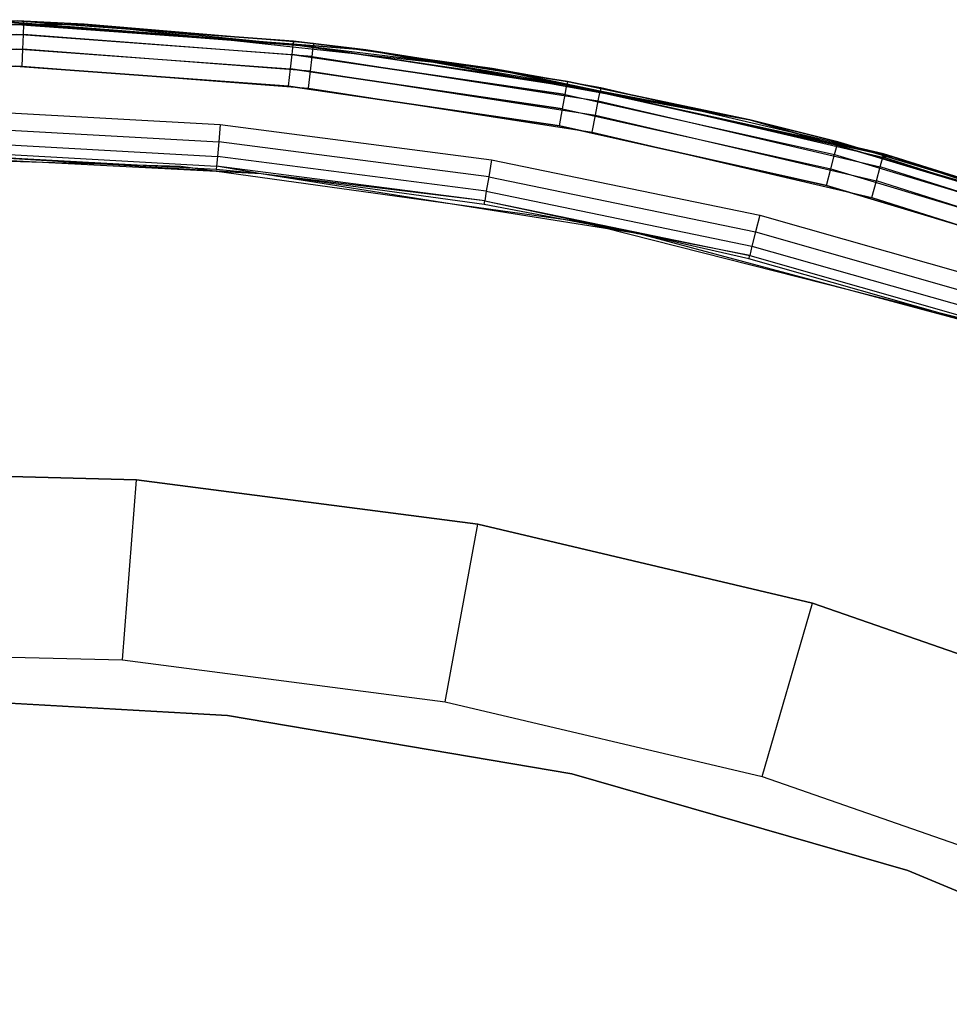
# Model space of a CAD drawing. Extents: x -4.43 to 3.97, y -4.36 to 4.03.
# Tile 29 of 32: x -0.08 to 0.95, y 2.94 to 4.03. Entities that reach past the tile are written whole.
import ezdxf

# ---------------------------------------------------------------- set-up
doc = ezdxf.new("R2010")
doc.units = 0
doc.header["$LTSCALE"] = 2.54
doc.layers.get('0').update_dxf_attribs({"color": 13, "linetype": 'CONTINUOUS'})

# ---------------------------------------------------------------- blocks, each defined once
blk = doc.blocks.new('Z_O_ENIE_CRES_STL_1')
at = {"color": 0}
for p, q in [((5.3805, 4.1986, -5.8), (5.8116, 4.1652, -5.8)), ((5.8116, 4.1652, -6.5), (5.3805, 4.1986, -6.5)), ((5.3805, 4.1986, -5.8), (5.8116, 4.1652, -5.8)), ((5.8116, 4.1652, -6.5), (5.3805, 4.1986, -6.5)), ((5.0449, 4.1938), (5.4997, 4.1938)), ((5.0449, 4.1938), (5.4997, 4.1938)), ((5.4332, 4.1969, -5.75), (5.1115, 4.1969, -5.75)), ((5.4332, 4.1969, -5.75), (5.1115, 4.1969, -5.75)), ((5.1116, 4.1931, -5.7691), (5.433, 4.1931, -5.7691)), ((5.1116, 4.1931, -5.7691), (5.433, 4.1931, -5.7691)), ((5.4256, 4.1934, -6.5309), (5.7313, 4.171, -6.5309)), ((5.4256, 4.1934, -6.5309), (5.7313, 4.171, -6.5309)), ((5.4256, 4.1934, -7.9691), (5.7313, 4.171, -7.9691)), ((5.4256, 4.1934, -7.9691), (5.7313, 4.171, -7.9691)), ((5.4257, 4.1972, -6.55), (5.7317, 4.1748, -6.55)), ((5.7317, 4.1748, -7.95), (5.4257, 4.1972, -7.95)), ((5.4257, 4.1972, -6.55), (5.7317, 4.1748, -6.55)), ((5.7317, 4.1748, -7.95), (5.4257, 4.1972, -7.95)), ((5.4326, 4.1823, -5.7854), (5.433, 4.1931, -5.7691)), ((5.4326, 4.1823, -5.7854), (5.433, 4.1931, -5.7691)), ((5.433, 4.1931, -5.7691), (5.4332, 4.1969, -5.75)), ((5.433, 4.1931, -5.7691), (5.4332, 4.1969, -5.75)), ((5.4997, 4.1938, -5.75), (5.433, 4.1931, -5.7691)), ((5.4997, 4.1938, -5.75), (5.433, 4.1931, -5.7691)), ((5.7536, 4.1685, -5.7691), (5.433, 4.1931, -5.7691)), ((5.7536, 4.1685, -5.7691), (5.433, 4.1931, -5.7691)), ((5.4997, 4.1938), (5.4332, 4.1969, -5.75)), ((5.4997, 4.1938, -5.75), (5.4332, 4.1969, -5.75)), ((5.4997, 4.1938), (5.4332, 4.1969, -5.75)), ((5.4997, 4.1938, -5.75), (5.4332, 4.1969, -5.75)), ((5.754, 4.1723, -5.75), (5.4997, 4.1938)), ((5.4997, 4.1938), (5.9518, 4.1447)), ((5.754, 4.1723, -5.75), (5.4997, 4.1938)), ((5.754, 4.1723, -5.75), (5.4997, 4.1938, -5.75)), ((5.4997, 4.1938, -5.75), (5.4997, 4.1938)), ((5.4997, 4.1938, -5.75), (5.4997, 4.1938)), ((5.4997, 4.1938), (5.9518, 4.1447)), ((5.754, 4.1723, -5.75), (5.4997, 4.1938, -5.75)), ((5.7536, 4.1685, -5.7691), (5.4997, 4.1938, -5.75)), ((5.7536, 4.1685, -5.7691), (5.4997, 4.1938, -5.75)), ((5.112, 4.1823, -5.7854), (5.4326, 4.1823, -5.7854)), ((5.112, 4.1823, -5.7854), (5.4326, 4.1823, -5.7854)), ((5.4252, 4.1826, -6.5146), (5.7301, 4.1602, -6.5146)), ((5.4252, 4.1826, -6.5146), (5.7301, 4.1602, -6.5146)), ((5.4252, 4.1826, -7.9854), (5.7301, 4.1602, -7.9854)), ((5.4252, 4.1826, -7.9854), (5.7301, 4.1602, -7.9854)), ((5.432, 4.1661, -5.7962), (5.4326, 4.1823, -5.7854)), ((5.432, 4.1661, -5.7962), (5.4326, 4.1823, -5.7854)), ((5.7523, 4.1577, -5.7854), (5.4326, 4.1823, -5.7854)), ((5.7523, 4.1577, -5.7854), (5.4326, 4.1823, -5.7854)), ((5.1126, 4.1661, -5.7962), (5.432, 4.1661, -5.7962)), ((5.1126, 4.1661, -5.7962), (5.432, 4.1661, -5.7962)), ((5.4246, 4.1664, -6.5038), (5.7283, 4.1441, -6.5038)), ((5.4246, 4.1664, -6.5038), (5.7283, 4.1441, -6.5038)), ((5.4246, 4.1664, -7.9962), (5.7283, 4.1441, -7.9962)), ((5.4246, 4.1664, -7.9962), (5.7283, 4.1441, -7.9962)), ((5.4313, 4.147, -5.8), (5.432, 4.1661, -5.7962)), ((5.4313, 4.147, -5.8), (5.432, 4.1661, -5.7962)), ((5.7505, 4.1416, -5.7962), (5.432, 4.1661, -5.7962)), ((5.7505, 4.1416, -5.7962), (5.432, 4.1661, -5.7962)), ((5.7301, 4.1602, -6.5146), (5.7313, 4.171, -6.5309)), ((5.7301, 4.1602, -6.5146), (5.7313, 4.171, -6.5309)), ((5.7301, 4.1602, -7.9854), (5.7313, 4.171, -7.9691)), ((5.7301, 4.1602, -7.9854), (5.7313, 4.171, -7.9691)), ((5.7317, 4.1748, -6.55), (5.7313, 4.171, -6.5309)), ((5.7317, 4.1748, -6.55), (5.7313, 4.171, -6.5309)), ((5.7313, 4.171, -7.9691), (5.7317, 4.1748, -7.95)), ((5.7313, 4.171, -7.9691), (5.7317, 4.1748, -7.95)), ((5.8116, 4.1652, -6.55), (5.7313, 4.171, -6.5309)), ((5.7313, 4.171, -6.5309), (6.0345, 4.1264, -6.5309)), ((5.8116, 4.1652, -6.55), (5.7313, 4.171, -6.5309)), ((5.7313, 4.171, -6.5309), (6.0345, 4.1264, -6.5309)), ((5.8116, 4.1652, -7.95), (5.7313, 4.171, -7.9691)), ((5.8116, 4.1652, -7.95), (5.7313, 4.171, -7.9691)), ((6.0345, 4.1264, -7.9691), (5.7313, 4.171, -7.9691)), ((6.0345, 4.1264, -7.9691), (5.7313, 4.171, -7.9691)), ((5.7317, 4.1748, -6.55), (5.7317, 4.1748, -7.95)), ((5.7317, 4.1748, -6.55), (5.7317, 4.1748, -7.95)), ((5.7317, 4.1748, -6.55), (5.8116, 4.1652, -6.55)), ((5.8116, 4.1652, -7.95), (5.7317, 4.1748, -7.95)), ((5.7317, 4.1748, -6.55), (5.8116, 4.1652, -6.55)), ((5.8116, 4.1652, -7.95), (5.7317, 4.1748, -7.95)), ((5.7523, 4.1577, -5.7854), (5.7536, 4.1685, -5.7691)), ((5.7523, 4.1577, -5.7854), (5.7536, 4.1685, -5.7691)), ((5.754, 4.1723, -5.75), (5.7536, 4.1685, -5.7691)), ((5.754, 4.1723, -5.75), (5.7536, 4.1685, -5.7691)), ((5.7536, 4.1685, -5.7691), (6.0712, 4.1194, -5.7691)), ((5.7536, 4.1685, -5.7691), (6.0712, 4.1194, -5.7691)), ((5.7536, 4.1685, -5.7691), (5.9518, 4.1447, -5.75)), ((5.7536, 4.1685, -5.7691), (5.9518, 4.1447, -5.75)), ((5.9518, 4.1447), (5.754, 4.1723, -5.75)), ((5.9518, 4.1447, -5.75), (5.754, 4.1723, -5.75)), ((5.9518, 4.1447), (5.754, 4.1723, -5.75)), ((5.9518, 4.1447, -5.75), (5.754, 4.1723, -5.75)), ((5.8116, 4.1652, -5.8), (5.8116, 4.1652, -6.5)), ((5.8116, 4.1652, -5.8), (6.237, 4.0877, -5.8)), ((6.237, 4.0877, -6.5), (5.8116, 4.1652, -6.5)), ((5.8116, 4.1652, -5.8), (5.8116, 4.1652, -6.5)), ((5.8116, 4.1652, -5.8), (6.237, 4.0877, -5.8)), ((6.237, 4.0877, -6.5), (5.8116, 4.1652, -6.5)), ((5.8116, 4.1652, -6.55), (5.8116, 4.1652, -7.95)), ((5.8116, 4.1652, -6.55), (5.8116, 4.1652, -7.95)), ((5.8116, 4.1652, -6.55), (6.0352, 4.1301, -6.55)), ((6.0352, 4.1301, -7.95), (5.8116, 4.1652, -7.95)), ((6.0345, 4.1264, -6.5309), (5.8116, 4.1652, -6.55)), ((5.8116, 4.1652, -6.55), (6.0352, 4.1301, -6.55)), ((6.0345, 4.1264, -6.5309), (5.8116, 4.1652, -6.55)), ((6.0352, 4.1301, -7.95), (5.8116, 4.1652, -7.95)), ((6.0345, 4.1264, -7.9691), (5.8116, 4.1652, -7.95)), ((6.0345, 4.1264, -7.9691), (5.8116, 4.1652, -7.95)), ((5.7283, 4.1441, -6.5038), (5.7301, 4.1602, -6.5146)), ((5.7283, 4.1441, -6.5038), (5.7301, 4.1602, -6.5146)), ((5.7283, 4.1441, -7.9962), (5.7301, 4.1602, -7.9854)), ((5.7283, 4.1441, -7.9962), (5.7301, 4.1602, -7.9854)), ((5.7301, 4.1602, -6.5146), (6.0325, 4.1157, -6.5146)), ((5.7301, 4.1602, -6.5146), (6.0325, 4.1157, -6.5146)), ((6.0325, 4.1157, -7.9854), (5.7301, 4.1602, -7.9854)), ((6.0325, 4.1157, -7.9854), (5.7301, 4.1602, -7.9854)), ((5.7505, 4.1416, -5.7962), (5.7523, 4.1577, -5.7854)), ((5.7505, 4.1416, -5.7962), (5.7523, 4.1577, -5.7854)), ((5.7523, 4.1577, -5.7854), (6.0692, 4.1088, -5.7854)), ((5.7523, 4.1577, -5.7854), (6.0692, 4.1088, -5.7854)), ((5.1134, 4.147, -5.8), (5.4313, 4.147, -5.8)), ((5.1134, 4.147, -5.8), (5.4313, 4.147, -5.8)), ((5.7262, 4.1251, -6.5), (5.4239, 4.1472, -6.5)), ((5.4239, 4.1472, -8), (5.7262, 4.1251, -8)), ((5.7262, 4.1251, -6.5), (5.4239, 4.1472, -6.5)), ((5.4239, 4.1472, -8), (5.7262, 4.1251, -8)), ((5.4313, 4.147, -5.8), (5.7483, 4.1226, -5.8)), ((5.4313, 4.147, -5.8), (5.7483, 4.1226, -5.8)), ((5.7262, 4.1251, -6.5), (5.7283, 4.1441, -6.5038)), ((5.7262, 4.1251, -6.5), (5.7283, 4.1441, -6.5038)), ((5.7262, 4.1251, -8), (5.7283, 4.1441, -7.9962)), ((5.7262, 4.1251, -8), (5.7283, 4.1441, -7.9962)), ((5.7283, 4.1441, -6.5038), (6.0296, 4.0998, -6.5038)), ((5.7283, 4.1441, -6.5038), (6.0296, 4.0998, -6.5038)), ((6.0296, 4.0998, -7.9962), (5.7283, 4.1441, -7.9962)), ((6.0296, 4.0998, -7.9962), (5.7283, 4.1441, -7.9962)), ((6.072, 4.1232, -5.75), (5.9518, 4.1447)), ((5.9518, 4.1447), (6.3852, 4.0499, -5.75)), ((6.072, 4.1232, -5.75), (5.9518, 4.1447)), ((6.072, 4.1232, -5.75), (5.9518, 4.1447, -5.75)), ((5.9518, 4.1447, -5.75), (5.9518, 4.1447)), ((5.9518, 4.1447, -5.75), (5.9518, 4.1447)), ((5.9518, 4.1447), (6.3852, 4.0499, -5.75)), ((5.9518, 4.1447), (6.3959, 4.0469, -5.75)), ((5.9518, 4.1447), (6.3959, 4.0469, -5.75)), ((5.9518, 4.1447), (6.3959, 4.0469)), ((5.9518, 4.1447), (6.3959, 4.0469)), ((6.072, 4.1232, -5.75), (5.9518, 4.1447, -5.75)), ((6.0712, 4.1194, -5.7691), (5.9518, 4.1447, -5.75)), ((6.0712, 4.1194, -5.7691), (5.9518, 4.1447, -5.75)), ((5.7483, 4.1226, -5.8), (5.7505, 4.1416, -5.7962)), ((5.7483, 4.1226, -5.8), (5.7505, 4.1416, -5.7962)), ((5.7505, 4.1416, -5.7962), (6.0661, 4.0929, -5.7962)), ((5.7505, 4.1416, -5.7962), (6.0661, 4.0929, -5.7962)), ((6.0261, 4.081, -6.5), (5.7262, 4.1251, -6.5)), ((5.7262, 4.1251, -8), (6.0261, 4.081, -8)), ((6.0261, 4.081, -6.5), (5.7262, 4.1251, -6.5)), ((5.7262, 4.1251, -8), (6.0261, 4.081, -8)), ((5.7483, 4.1226, -5.8), (6.0624, 4.0741, -5.8)), ((5.7483, 4.1226, -5.8), (6.0624, 4.0741, -5.8)), ((6.0325, 4.1157, -6.5146), (6.0345, 4.1264, -6.5309)), ((6.0325, 4.1157, -6.5146), (6.0345, 4.1264, -6.5309)), ((6.0325, 4.1157, -7.9854), (6.0345, 4.1264, -7.9691)), ((6.0325, 4.1157, -7.9854), (6.0345, 4.1264, -7.9691)), ((6.0352, 4.1301, -6.55), (6.0345, 4.1264, -6.5309)), ((6.0352, 4.1301, -6.55), (6.0345, 4.1264, -6.5309)), ((6.0352, 4.1301, -7.95), (6.0345, 4.1264, -7.9691)), ((6.0352, 4.1301, -7.95), (6.0345, 4.1264, -7.9691)), ((6.237, 4.0877, -6.55), (6.0345, 4.1264, -6.5309)), ((6.0345, 4.1264, -6.5309), (6.3337, 4.0597, -6.5309)), ((6.237, 4.0877, -6.55), (6.0345, 4.1264, -6.5309)), ((6.0345, 4.1264, -6.5309), (6.3337, 4.0597, -6.5309)), ((6.0345, 4.1264, -7.9691), (6.3337, 4.0597, -7.9691)), ((6.0345, 4.1264, -7.9691), (6.3337, 4.0597, -7.9691)), ((6.0345, 4.1264, -7.9691), (6.237, 4.0877, -7.95)), ((6.0345, 4.1264, -7.9691), (6.237, 4.0877, -7.95)), ((6.0352, 4.1301, -6.55), (6.0352, 4.1301, -7.95)), ((6.0352, 4.1301, -6.55), (6.0352, 4.1301, -7.95)), ((6.0352, 4.1301, -6.55), (6.237, 4.0877, -6.55)), ((6.237, 4.0877, -7.95), (6.0352, 4.1301, -7.95)), ((6.0352, 4.1301, -6.55), (6.237, 4.0877, -6.55)), ((6.237, 4.0877, -7.95), (6.0352, 4.1301, -7.95)), ((6.072, 4.1232, -5.75), (6.0712, 4.1194, -5.7691)), ((6.072, 4.1232, -5.75), (6.0712, 4.1194, -5.7691)), ((6.3852, 4.0499, -5.75), (6.072, 4.1232, -5.75)), ((6.3852, 4.0499, -5.75), (6.072, 4.1232, -5.75)), ((6.0296, 4.0998, -6.5038), (6.0325, 4.1157, -6.5146)), ((6.0296, 4.0998, -6.5038), (6.0325, 4.1157, -6.5146)), ((6.0296, 4.0998, -7.9962), (6.0325, 4.1157, -7.9854)), ((6.0296, 4.0998, -7.9962), (6.0325, 4.1157, -7.9854)), ((6.0325, 4.1157, -6.5146), (6.3309, 4.0493, -6.5146)), ((6.0325, 4.1157, -6.5146), (6.3309, 4.0493, -6.5146)), ((6.0325, 4.1157, -7.9854), (6.3309, 4.0493, -7.9854)), ((6.0325, 4.1157, -7.9854), (6.3309, 4.0493, -7.9854)), ((6.0692, 4.1088, -5.7854), (6.0712, 4.1194, -5.7691)), ((6.0692, 4.1088, -5.7854), (6.0712, 4.1194, -5.7691)), ((6.0712, 4.1194, -5.7691), (6.3842, 4.0462, -5.7691)), ((6.0712, 4.1194, -5.7691), (6.3842, 4.0462, -5.7691)), ((6.0261, 4.081, -6.5), (6.0296, 4.0998, -6.5038)), ((6.0261, 4.081, -6.5), (6.0296, 4.0998, -6.5038)), ((6.0261, 4.081, -8), (6.0296, 4.0998, -7.9962)), ((6.0261, 4.081, -8), (6.0296, 4.0998, -7.9962)), ((6.0296, 4.0998, -6.5038), (6.3268, 4.0336, -6.5038)), ((6.0296, 4.0998, -6.5038), (6.3268, 4.0336, -6.5038)), ((6.0296, 4.0998, -7.9962), (6.3268, 4.0336, -7.9962)), ((6.0296, 4.0998, -7.9962), (6.3268, 4.0336, -7.9962)), ((6.0661, 4.0929, -5.7962), (6.0692, 4.1088, -5.7854)), ((6.0661, 4.0929, -5.7962), (6.0692, 4.1088, -5.7854)), ((6.0692, 4.1088, -5.7854), (6.3814, 4.0357, -5.7854)), ((6.0692, 4.1088, -5.7854), (6.3814, 4.0357, -5.7854)), ((5.3481, 4.0993, -6.5), (5.6506, 4.0825, -6.5)), ((5.3481, 4.0993, -6.5), (5.6506, 4.0825, -6.5)), ((6.0624, 4.0741, -5.8), (6.0661, 4.0929, -5.7962)), ((6.0624, 4.0741, -5.8), (6.0661, 4.0929, -5.7962)), ((6.0661, 4.0929, -5.7962), (6.3771, 4.0201, -5.7962)), ((6.0661, 4.0929, -5.7962), (6.3771, 4.0201, -5.7962)), ((5.3477, 4.0802, -6.5038), (5.6489, 4.0635, -6.5038)), ((5.3477, 4.0802, -6.5038), (5.6489, 4.0635, -6.5038)), ((5.6506, 4.0825, -6.5), (5.6489, 4.0635, -6.5038)), ((5.6506, 4.0825, -6.5), (5.6489, 4.0635, -6.5038)), ((5.6506, 4.0825, -6.5), (5.9511, 4.0434, -6.5)), ((5.6506, 4.0825, -6.5), (5.9511, 4.0434, -6.5)), ((6.322, 4.0151, -6.5), (6.0261, 4.081, -6.5)), ((6.0261, 4.081, -8), (6.322, 4.0151, -8)), ((6.322, 4.0151, -6.5), (6.0261, 4.081, -6.5)), ((6.0261, 4.081, -8), (6.322, 4.0151, -8)), ((6.237, 4.0877, -5.8), (6.237, 4.0877, -6.5)), ((6.237, 4.0877, -5.8), (6.6522, 3.9669, -5.8)), ((6.6522, 3.9669, -6.5), (6.237, 4.0877, -6.5)), ((6.237, 4.0877, -5.8), (6.237, 4.0877, -6.5)), ((6.237, 4.0877, -5.8), (6.6522, 3.9669, -5.8)), ((6.6522, 3.9669, -6.5), (6.237, 4.0877, -6.5)), ((6.237, 4.0877, -6.55), (6.237, 4.0877, -7.95)), ((6.237, 4.0877, -6.55), (6.237, 4.0877, -7.95)), ((6.237, 4.0877, -6.55), (6.3346, 4.0634, -6.55)), ((6.3346, 4.0634, -7.95), (6.237, 4.0877, -7.95)), ((6.237, 4.0877, -6.55), (6.3346, 4.0634, -6.55)), ((6.237, 4.0877, -6.55), (6.3337, 4.0597, -6.5309)), ((6.237, 4.0877, -6.55), (6.3337, 4.0597, -6.5309)), ((6.3346, 4.0634, -7.95), (6.237, 4.0877, -7.95)), ((6.3337, 4.0597, -7.9691), (6.237, 4.0877, -7.95)), ((6.3337, 4.0597, -7.9691), (6.237, 4.0877, -7.95)), ((6.0624, 4.0741, -5.8), (6.372, 4.0017, -5.8)), ((6.0624, 4.0741, -5.8), (6.372, 4.0017, -5.8)), ((5.3474, 4.064, -6.5146), (5.6474, 4.0473, -6.5146)), ((5.3474, 4.064, -6.5146), (5.6474, 4.0473, -6.5146)), ((5.6489, 4.0635, -6.5038), (5.6474, 4.0473, -6.5146)), ((5.6489, 4.0635, -6.5038), (5.6474, 4.0473, -6.5146)), ((5.9479, 4.0246, -6.5038), (5.6489, 4.0635, -6.5038)), ((5.9479, 4.0246, -6.5038), (5.6489, 4.0635, -6.5038)), ((6.3309, 4.0493, -6.5146), (6.3337, 4.0597, -6.5309)), ((6.3309, 4.0493, -6.5146), (6.3337, 4.0597, -6.5309)), ((6.3309, 4.0493, -7.9854), (6.3337, 4.0597, -7.9691)), ((6.3309, 4.0493, -7.9854), (6.3337, 4.0597, -7.9691)), ((6.3346, 4.0634, -6.55), (6.3337, 4.0597, -6.5309)), ((6.3346, 4.0634, -6.55), (6.3337, 4.0597, -6.5309)), ((6.3346, 4.0634, -7.95), (6.3337, 4.0597, -7.9691)), ((6.3346, 4.0634, -7.95), (6.3337, 4.0597, -7.9691)), ((6.3337, 4.0597, -6.5309), (6.6272, 3.9714, -6.5309)), ((6.3337, 4.0597, -6.5309), (6.6272, 3.9714, -6.5309)), ((6.3337, 4.0597, -7.9691), (6.6272, 3.9714, -7.9691)), ((6.3337, 4.0597, -7.9691), (6.6272, 3.9714, -7.9691)), ((6.3346, 4.0634, -6.55), (6.3346, 4.0634, -7.95)), ((6.3346, 4.0634, -6.55), (6.3346, 4.0634, -7.95)), ((6.3346, 4.0634, -6.55), (6.6284, 3.975, -6.55)), ((6.6284, 3.975, -7.95), (6.3346, 4.0634, -7.95)), ((6.3346, 4.0634, -6.55), (6.6284, 3.975, -6.55)), ((6.6284, 3.975, -7.95), (6.3346, 4.0634, -7.95)), ((5.6068, 4.0362, -5.8), (5.1607, 4.0485, -5.8)), ((5.6068, 4.0362, -0.15), (5.1607, 4.0485, -0.15)), ((5.6068, 4.0362, -5.8), (5.1607, 4.0485, -5.8)), ((5.6068, 4.0362, -0.15), (5.1607, 4.0485, -0.15)), ((5.6957, 4.0278, -8), (5.2723, 4.05, -8)), ((5.6957, 4.0278, -8), (5.2723, 4.05, -8)), ((5.3472, 4.0531, -6.5309), (5.6464, 4.0365, -6.5309)), ((5.3472, 4.0531, -6.5309), (5.6464, 4.0365, -6.5309)), ((5.6957, 4.0278, -8), (5.3472, 4.0493, -6.55)), ((5.6957, 4.0278, -8), (5.3472, 4.0493, -6.55)), ((5.646, 4.0327, -6.55), (5.3472, 4.0493, -6.55)), ((5.646, 4.0327, -6.55), (5.3472, 4.0493, -6.55)), ((5.6474, 4.0473, -6.5146), (5.6464, 4.0365, -6.5309)), ((5.6474, 4.0473, -6.5146), (5.6464, 4.0365, -6.5309)), ((5.9452, 4.0086, -6.5146), (5.6474, 4.0473, -6.5146)), ((5.9452, 4.0086, -6.5146), (5.6474, 4.0473, -6.5146)), ((6.3268, 4.0336, -6.5038), (6.3309, 4.0493, -6.5146)), ((6.3268, 4.0336, -6.5038), (6.3309, 4.0493, -6.5146)), ((6.3268, 4.0336, -7.9962), (6.3309, 4.0493, -7.9854)), ((6.3268, 4.0336, -7.9962), (6.3309, 4.0493, -7.9854)), ((6.3309, 4.0493, -6.5146), (6.6237, 3.9612, -6.5146)), ((6.3309, 4.0493, -6.5146), (6.6237, 3.9612, -6.5146)), ((6.3309, 4.0493, -7.9854), (6.6237, 3.9612, -7.9854)), ((6.3309, 4.0493, -7.9854), (6.6237, 3.9612, -7.9854)), ((6.3814, 4.0357, -5.7854), (6.3842, 4.0462, -5.7691)), ((6.3814, 4.0357, -5.7854), (6.3842, 4.0462, -5.7691)), ((6.3842, 4.0462, -5.7691), (6.3852, 4.0499, -5.75)), ((6.3842, 4.0462, -5.7691), (6.3852, 4.0499, -5.75)), ((6.3959, 4.0469, -5.75), (6.3842, 4.0462, -5.7691)), ((6.3959, 4.0469, -5.75), (6.3842, 4.0462, -5.7691)), ((6.6907, 3.9492, -5.7691), (6.3842, 4.0462, -5.7691)), ((6.6907, 3.9492, -5.7691), (6.3842, 4.0462, -5.7691)), ((6.3959, 4.0469, -5.75), (6.3852, 4.0499, -5.75)), ((6.3959, 4.0469, -5.75), (6.3852, 4.0499, -5.75)), ((6.3959, 4.0469), (6.3959, 4.0469, -5.75)), ((6.3959, 4.0469), (6.3959, 4.0469, -5.75)), ((6.3959, 4.0469), (6.692, 3.9528, -5.75)), ((6.692, 3.9528, -5.75), (6.3959, 4.0469, -5.75)), ((6.3959, 4.0469), (6.692, 3.9528, -5.75)), ((6.3959, 4.0469), (6.8269, 3.9017)), ((6.3959, 4.0469), (6.8269, 3.9017)), ((6.692, 3.9528, -5.75), (6.3959, 4.0469, -5.75)), ((6.6907, 3.9492, -5.7691), (6.3959, 4.0469, -5.75)), ((6.6907, 3.9492, -5.7691), (6.3959, 4.0469, -5.75)), ((6.0487, 3.9749, -5.8), (5.6068, 4.0362, -5.8)), ((6.0487, 3.9749, -0.15), (5.6068, 4.0362, -0.15)), ((5.6068, 4.0362, -0.15), (5.6068, 4.0362, -5.8)), ((6.0487, 3.9749, -5.8), (5.6068, 4.0362, -5.8)), ((5.6068, 4.0362, -0.15), (5.6068, 4.0362, -5.8)), ((6.0487, 3.9749, -0.15), (5.6068, 4.0362, -0.15)), ((5.6464, 4.0365, -6.5309), (5.646, 4.0327, -6.55)), ((5.6464, 4.0365, -6.5309), (5.646, 4.0327, -6.55)), ((5.6957, 4.0278, -6.55), (5.6464, 4.0365, -6.5309)), ((5.6957, 4.0278, -6.55), (5.6464, 4.0365, -6.5309)), ((5.9434, 3.9979, -6.5309), (5.6464, 4.0365, -6.5309)), ((5.9434, 3.9979, -6.5309), (5.6464, 4.0365, -6.5309)), ((5.9511, 4.0434, -6.5), (5.9479, 4.0246, -6.5038)), ((5.9511, 4.0434, -6.5), (5.9479, 4.0246, -6.5038)), ((5.9511, 4.0434, -6.5), (6.2479, 3.9823, -6.5)), ((5.9511, 4.0434, -6.5), (6.2479, 3.9823, -6.5)), ((6.3771, 4.0201, -5.7962), (6.3814, 4.0357, -5.7854)), ((6.3771, 4.0201, -5.7962), (6.3814, 4.0357, -5.7854)), ((6.687, 3.939, -5.7854), (6.3814, 4.0357, -5.7854)), ((6.687, 3.939, -5.7854), (6.3814, 4.0357, -5.7854)), ((5.6957, 4.0278, -8), (5.646, 4.0327, -6.55)), ((5.6957, 4.0278, -6.55), (5.646, 4.0327, -6.55)), ((5.6957, 4.0278, -8), (5.646, 4.0327, -6.55)), ((5.6957, 4.0278, -6.55), (5.646, 4.0327, -6.55)), ((6.1144, 3.9615, -8), (5.6957, 4.0278, -8)), ((5.9428, 3.9941, -6.55), (5.6957, 4.0278, -8)), ((6.1144, 3.9615, -8), (5.6957, 4.0278, -8)), ((5.9428, 3.9941, -6.55), (5.6957, 4.0278, -8)), ((5.9428, 3.9941, -6.55), (5.6957, 4.0278, -6.55)), ((5.6957, 4.0278, -6.55), (5.6957, 4.0278, -8)), ((5.6957, 4.0278, -6.55), (5.6957, 4.0278, -8)), ((5.9428, 3.9941, -6.55), (5.6957, 4.0278, -6.55)), ((5.9434, 3.9979, -6.5309), (5.6957, 4.0278, -6.55)), ((5.9434, 3.9979, -6.5309), (5.6957, 4.0278, -6.55)), ((5.9479, 4.0246, -6.5038), (5.9452, 4.0086, -6.5146)), ((5.9479, 4.0246, -6.5038), (5.9452, 4.0086, -6.5146)), ((5.9479, 4.0246, -6.5038), (6.2433, 3.9637, -6.5038)), ((5.9479, 4.0246, -6.5038), (6.2433, 3.9637, -6.5038)), ((6.322, 4.0151, -6.5), (6.3268, 4.0336, -6.5038)), ((6.322, 4.0151, -6.5), (6.3268, 4.0336, -6.5038)), ((6.322, 4.0151, -8), (6.3268, 4.0336, -7.9962)), ((6.322, 4.0151, -8), (6.3268, 4.0336, -7.9962)), ((6.3268, 4.0336, -6.5038), (6.6185, 3.9458, -6.5038)), ((6.3268, 4.0336, -6.5038), (6.6185, 3.9458, -6.5038)), ((6.3268, 4.0336, -7.9962), (6.6185, 3.9458, -7.9962)), ((6.3268, 4.0336, -7.9962), (6.6185, 3.9458, -7.9962)), ((6.6123, 3.9277, -6.5), (6.322, 4.0151, -6.5)), ((6.322, 4.0151, -8), (6.6123, 3.9277, -8)), ((6.6123, 3.9277, -6.5), (6.322, 4.0151, -6.5)), ((6.322, 4.0151, -8), (6.6123, 3.9277, -8)), ((6.372, 4.0017, -5.8), (6.3771, 4.0201, -5.7962)), ((6.372, 4.0017, -5.8), (6.3771, 4.0201, -5.7962)), ((6.6816, 3.9237, -5.7962), (6.3771, 4.0201, -5.7962)), ((6.6816, 3.9237, -5.7962), (6.3771, 4.0201, -5.7962)), ((5.9452, 4.0086, -6.5146), (5.9434, 3.9979, -6.5309)), ((5.9452, 4.0086, -6.5146), (5.9434, 3.9979, -6.5309)), ((5.9452, 4.0086, -6.5146), (6.2394, 3.9479, -6.5146)), ((5.9452, 4.0086, -6.5146), (6.2394, 3.9479, -6.5146)), ((6.372, 4.0017, -5.8), (6.6751, 3.9057, -5.8)), ((6.372, 4.0017, -5.8), (6.6751, 3.9057, -5.8)), ((5.9428, 3.9941, -6.55), (5.9434, 3.9979, -6.5309)), ((5.9428, 3.9941, -6.55), (5.9434, 3.9979, -6.5309)), ((6.1144, 3.9615, -8), (5.9428, 3.9941, -6.55)), ((6.1144, 3.9615, -6.55), (5.9428, 3.9941, -6.55)), ((6.1144, 3.9615, -8), (5.9428, 3.9941, -6.55)), ((6.1144, 3.9615, -6.55), (5.9428, 3.9941, -6.55)), ((5.9434, 3.9979, -6.5309), (6.2369, 3.9374, -6.5309)), ((5.9434, 3.9979, -6.5309), (6.2369, 3.9374, -6.5309)), ((5.9434, 3.9979, -6.5309), (6.1144, 3.9615, -6.55)), ((5.9434, 3.9979, -6.5309), (6.1144, 3.9615, -6.55)), ((6.2479, 3.9823, -6.5), (6.2433, 3.9637, -6.5038)), ((6.2479, 3.9823, -6.5), (6.2433, 3.9637, -6.5038)), ((6.2479, 3.9823, -6.5), (6.5393, 3.8993, -6.5)), ((6.2479, 3.9823, -6.5), (6.5393, 3.8993, -6.5)), ((6.4813, 3.8653, -5.8), (6.0487, 3.9749, -5.8)), ((6.4813, 3.8653, -0.15), (6.0487, 3.9749, -0.15)), ((6.0487, 3.9749, -0.15), (6.0487, 3.9749, -5.8)), ((6.4813, 3.8653, -5.8), (6.0487, 3.9749, -5.8)), ((6.0487, 3.9749, -0.15), (6.0487, 3.9749, -5.8)), ((6.4813, 3.8653, -0.15), (6.0487, 3.9749, -0.15)), ((6.5238, 3.8518, -8), (6.1144, 3.9615, -8)), ((6.236, 3.9337, -6.55), (6.1144, 3.9615, -8)), ((6.5238, 3.8518, -8), (6.1144, 3.9615, -8)), ((6.236, 3.9337, -6.55), (6.1144, 3.9615, -8)), ((6.236, 3.9337, -6.55), (6.1144, 3.9615, -6.55)), ((6.1144, 3.9615, -6.55), (6.1144, 3.9615, -8)), ((6.1144, 3.9615, -6.55), (6.1144, 3.9615, -8)), ((6.236, 3.9337, -6.55), (6.1144, 3.9615, -6.55)), ((6.2369, 3.9374, -6.5309), (6.1144, 3.9615, -6.55)), ((6.2369, 3.9374, -6.5309), (6.1144, 3.9615, -6.55)), ((6.2433, 3.9637, -6.5038), (6.2394, 3.9479, -6.5146)), ((6.2433, 3.9637, -6.5038), (6.2394, 3.9479, -6.5146)), ((6.2433, 3.9637, -6.5038), (6.5334, 3.8811, -6.5038)), ((6.2433, 3.9637, -6.5038), (6.5334, 3.8811, -6.5038)), ((6.2394, 3.9479, -6.5146), (6.2369, 3.9374, -6.5309)), ((6.2394, 3.9479, -6.5146), (6.2369, 3.9374, -6.5309)), ((6.2394, 3.9479, -6.5146), (6.5284, 3.8657, -6.5146)), ((6.2394, 3.9479, -6.5146), (6.5284, 3.8657, -6.5146)), ((6.236, 3.9337, -6.55), (6.2369, 3.9374, -6.5309)), ((6.236, 3.9337, -6.55), (6.2369, 3.9374, -6.5309)), ((6.2369, 3.9374, -6.5309), (6.525, 3.8554, -6.5309)), ((6.2369, 3.9374, -6.5309), (6.525, 3.8554, -6.5309)), ((6.5238, 3.8518, -8), (6.236, 3.9337, -6.55)), ((6.5238, 3.8518, -6.55), (6.236, 3.9337, -6.55)), ((6.5238, 3.8518, -8), (6.236, 3.9337, -6.55)), ((6.5238, 3.8518, -6.55), (6.236, 3.9337, -6.55)), ((5.5579, 3.689, -7.4939), (5.1771, 3.6988, -7.4939)), ((5.1771, 3.6988, -5.8939), (5.5579, 3.689, -5.8939)), ((5.1771, 3.6988, -5.8939), (5.5579, 3.689, -5.8939)), ((5.5579, 3.689, -7.4939), (5.1771, 3.6988, -7.4939)), ((5.5424, 3.4896, -7.6939), (5.5579, 3.689, -7.4939)), ((5.5424, 3.4896, -7.6939), (5.5579, 3.689, -7.4939)), ((5.9357, 3.6401, -7.4939), (5.5579, 3.689, -7.4939)), ((5.5579, 3.689, -7.4939), (5.5579, 3.689, -5.8939)), ((5.5579, 3.689, -5.8939), (5.9357, 3.6401, -5.8939)), ((5.5579, 3.689, -7.4939), (5.5579, 3.689, -5.8939)), ((5.5579, 3.689, -5.8939), (5.9357, 3.6401, -5.8939)), ((5.9357, 3.6401, -7.4939), (5.5579, 3.689, -7.4939)), ((5.8998, 3.4433, -7.6939), (5.9357, 3.6401, -7.4939)), ((5.8998, 3.4433, -7.6939), (5.9357, 3.6401, -7.4939)), ((6.3064, 3.5526, -7.4939), (5.9357, 3.6401, -7.4939)), ((5.9357, 3.6401, -7.4939), (5.9357, 3.6401, -5.8939)), ((5.9357, 3.6401, -5.8939), (6.3064, 3.5526, -5.8939)), ((5.9357, 3.6401, -7.4939), (5.9357, 3.6401, -5.8939)), ((5.9357, 3.6401, -5.8939), (6.3064, 3.5526, -5.8939)), ((6.3064, 3.5526, -7.4939), (5.9357, 3.6401, -7.4939)), ((6.2505, 3.3605, -7.6939), (6.3064, 3.5526, -7.4939)), ((6.2505, 3.3605, -7.6939), (6.3064, 3.5526, -7.4939)), ((6.6662, 3.4274, -7.4939), (6.3064, 3.5526, -7.4939)), ((6.3064, 3.5526, -7.4939), (6.3064, 3.5526, -5.8939)), ((6.3064, 3.5526, -5.8939), (6.6662, 3.4274, -5.8939)), ((6.3064, 3.5526, -7.4939), (6.3064, 3.5526, -5.8939)), ((6.3064, 3.5526, -5.8939), (6.6662, 3.4274, -5.8939)), ((6.6662, 3.4274, -7.4939), (6.3064, 3.5526, -7.4939)), ((5.1822, 3.4988, -7.6939), (5.5424, 3.4896, -7.6939)), ((5.1822, 3.4988, -7.6939), (5.5424, 3.4896, -7.6939)), ((5.5424, 3.4896, -7.6939), (5.8998, 3.4433, -7.6939)), ((5.5424, 3.4896, -7.6939), (5.8998, 3.4433, -7.6939)), ((5.2723, 3.45, -5.8), (5.6586, 3.4283, -5.8)), ((5.6586, 3.4283, -6.5), (5.2723, 3.45, -6.5)), ((5.6586, 3.4283, -6.5), (5.2723, 3.45, -6.5)), ((5.2723, 3.45, -5.8), (5.6586, 3.4283, -5.8)), ((5.8998, 3.4433, -7.6939), (6.2505, 3.3605, -7.6939)), ((5.8998, 3.4433, -7.6939), (6.2505, 3.3605, -7.6939)), ((5.6586, 3.4283, -5.8), (6.04, 3.3635, -5.8)), ((6.04, 3.3635, -6.5), (5.6586, 3.4283, -6.5)), ((5.6586, 3.4283, -6.5), (5.6586, 3.4283, -5.8)), ((5.6586, 3.4283, -6.5), (5.6586, 3.4283, -5.8)), ((6.04, 3.3635, -6.5), (5.6586, 3.4283, -6.5)), ((5.6586, 3.4283, -5.8), (6.04, 3.3635, -5.8)), ((6.04, 3.3635, -5.8), (6.4118, 3.2564, -5.8)), ((6.4118, 3.2564, -6.5), (6.04, 3.3635, -6.5)), ((6.04, 3.3635, -6.5), (6.04, 3.3635, -5.8)), ((6.04, 3.3635, -6.5), (6.04, 3.3635, -5.8)), ((6.4118, 3.2564, -6.5), (6.04, 3.3635, -6.5)), ((6.04, 3.3635, -5.8), (6.4118, 3.2564, -5.8)), ((6.2505, 3.3605, -7.6939), (6.5909, 3.2421, -7.6939)), ((6.2505, 3.3605, -7.6939), (6.5909, 3.2421, -7.6939)), ((6.4118, 3.2564, -5.8), (6.7692, 3.1083, -5.8)), ((6.7692, 3.1083, -6.5), (6.4118, 3.2564, -6.5)), ((6.4118, 3.2564, -6.5), (6.4118, 3.2564, -5.8)), ((6.4118, 3.2564, -6.5), (6.4118, 3.2564, -5.8)), ((6.7692, 3.1083, -6.5), (6.4118, 3.2564, -6.5)), ((6.4118, 3.2564, -5.8), (6.7692, 3.1083, -5.8))]:
    blk.add_line(p, q, dxfattribs=at)

msp = doc.modelspace()

# ---------------------------------------------------------------- block references
at = {"color": 0}
msp.add_blockref('Z_O_ENIE_CRES_STL_1', (-5.5067, -0.1662, 4.3834), dxfattribs=at)

doc.saveas('drawing.dxf')
